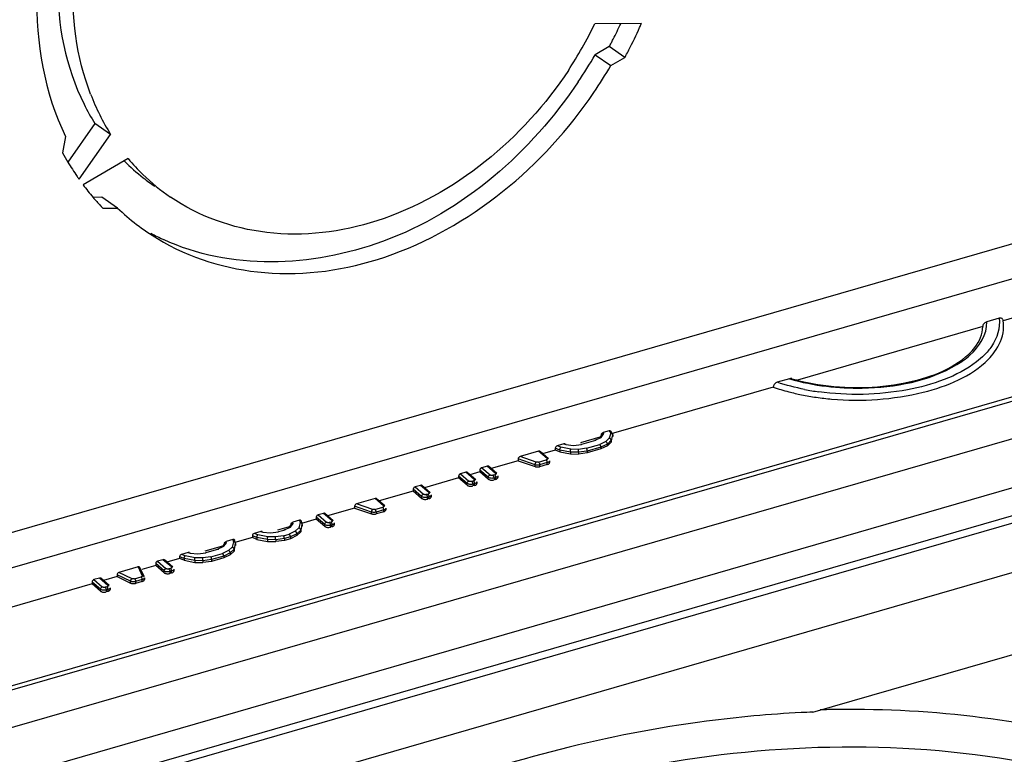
# Model space of a CAD drawing. Header units: inches. Extents: x 0 to 117, y 0 to 83.
# Tile 49 of 67: x 104.923 to 105.847, y 23.593 to 24.282. Entities that reach past the tile are written whole.
import ezdxf

# ---------------------------------------------------------------- set-up
doc = ezdxf.new("R2010")
doc.units = ezdxf.units.IN
doc.header["$LTSCALE"] = 6.431102
doc.header["$MEASUREMENT"] = 0
doc.layers.get('0').update_dxf_attribs({"linetype": 'CONTINUOUS'})

msp = doc.modelspace()

# ---------------------------------------------------------------- linework, layer by layer
at = {"color": 7, "linetype": 'CONTINUOUS'}
for p, q in [((103.46009, 23.38108), (106.7838, 24.34056)), ((103.45922, 23.34793), (106.77209, 24.30427)), ((105.50619, 24.27839), (105.46247, 24.27804)), ((105.47607, 24.2567), (105.46276, 24.24901)), ((105.49075, 24.24666), (105.47607, 24.2567)), ((105.46276, 24.24901), (105.47745, 24.23896)), ((105.47745, 24.23896), (105.49075, 24.24666)), ((104.99371, 24.18453), (104.96838, 24.14854)), ((105.00839, 24.17449), (104.99371, 24.18453)), ((103.45522, 23.19681), (106.83397, 24.17217)), ((104.96624, 24.17248), (104.96344, 24.15728)), ((104.9788, 24.13243), (105.00839, 24.17449)), ((105.0249, 24.15172), (104.98256, 24.12723)), ((103.45377, 23.15022), (106.84667, 24.12966)), ((106.58548, 24.13544), (104.13739, 23.42874)), ((105.00015, 24.11546), (104.992, 24.1154)), ((105.01484, 24.10542), (105.00015, 24.11546)), ((104.24233, 23.46322), (106.45853, 24.10298)), ((105.0011, 24.10531), (105.01484, 24.10542)), ((106.21995, 24.10786), (105.84553, 23.99977)), ((104.14977, 23.3249), (106.63988, 24.04373)), ((104.14648, 23.31711), (106.6366, 24.03594)), ((105.84175, 24.00209), (105.83021, 23.99876)), ((105.8263, 23.99422), (105.65255, 23.94406)), ((106.52358, 23.95684), (104.25623, 23.30231)), ((105.64521, 23.94536), (105.63368, 23.94203)), ((105.62989, 23.93752), (105.47778, 23.89361)), ((105.46718, 23.89055), (105.44914, 23.88534)), ((105.46246, 23.88768), (105.46838, 23.89039)), ((105.46914, 23.89315), (105.46686, 23.88996)), ((105.46838, 23.89039), (105.47088, 23.89391)), ((105.47604, 23.89652), (105.47035, 23.89488)), ((105.47088, 23.89391), (105.47035, 23.89488)), ((105.47604, 23.88964), (105.47276, 23.88647)), ((105.47604, 23.89652), (105.47742, 23.8945)), ((105.47742, 23.8945), (105.47604, 23.88964)), ((105.47919, 23.8937), (105.47755, 23.8961)), ((105.47795, 23.88592), (105.47944, 23.89289)), ((105.47944, 23.89289), (105.47944, 23.89119)), ((105.42972, 23.87854), (105.4255, 23.88022)), ((105.4255, 23.88022), (105.4255, 23.87852)), ((105.43343, 23.88422), (105.42733, 23.88246)), ((105.43072, 23.8811), (105.42733, 23.88246)), ((105.44001, 23.87923), (105.43072, 23.8811)), ((105.43343, 23.88422), (105.43541, 23.88359)), ((105.43541, 23.88359), (105.44254, 23.88293)), ((105.44254, 23.88293), (105.44995, 23.88374)), ((105.45474, 23.88014), (105.44714, 23.87908)), ((105.46327, 23.88758), (105.44995, 23.88374)), ((105.45474, 23.88014), (105.4671, 23.88371)), ((105.4683, 23.88122), (105.45552, 23.87752)), ((105.47276, 23.88647), (105.4671, 23.88371)), ((105.47436, 23.88417), (105.4683, 23.88122)), ((105.47436, 23.88247), (105.4683, 23.87951)), ((105.4683, 23.88122), (105.4683, 23.87951)), ((105.47795, 23.88763), (105.47436, 23.88417)), ((105.47436, 23.88247), (105.47795, 23.88592)), ((105.47436, 23.88417), (105.47436, 23.88247)), ((105.47795, 23.88763), (105.47795, 23.88592)), ((105.40987, 23.87742), (105.39254, 23.87241)), ((105.4077, 23.86721), (105.39254, 23.87241)), ((105.41775, 23.8706), (105.40987, 23.87742)), ((105.41903, 23.87038), (105.41116, 23.8772)), ((105.4255, 23.87852), (105.4136, 23.87509)), ((105.42972, 23.87684), (105.4255, 23.87852)), ((105.43959, 23.87655), (105.42972, 23.87854)), ((105.42972, 23.87854), (105.42972, 23.87684)), ((105.42972, 23.87684), (105.43959, 23.87485)), ((105.44736, 23.87638), (105.43959, 23.87655)), ((105.43959, 23.87655), (105.43959, 23.87485)), ((105.43959, 23.87485), (105.44736, 23.87468)), ((105.44714, 23.87908), (105.44001, 23.87923)), ((105.45552, 23.87752), (105.44736, 23.87638)), ((105.44736, 23.87638), (105.44736, 23.87468)), ((105.45552, 23.87582), (105.44736, 23.87468)), ((105.4683, 23.87951), (105.45552, 23.87582)), ((105.45552, 23.87752), (105.45552, 23.87582)), ((105.36157, 23.86347), (105.35646, 23.862)), ((105.35646, 23.862), (105.36433, 23.85518)), ((105.36944, 23.85666), (105.36157, 23.86347)), ((105.37073, 23.85644), (105.36286, 23.86326)), ((105.39065, 23.86846), (105.3653, 23.86114)), ((105.40659, 23.86469), (105.39065, 23.87016)), ((105.39065, 23.87016), (105.39065, 23.86846)), ((105.39065, 23.86846), (105.40659, 23.86299)), ((105.40659, 23.86299), (105.40659, 23.86469)), ((105.4098, 23.86717), (105.41703, 23.86925)), ((105.41801, 23.8667), (105.41078, 23.86461)), ((105.41801, 23.86499), (105.41078, 23.86291)), ((105.41078, 23.86461), (105.41078, 23.86291)), ((105.41801, 23.86499), (105.41801, 23.8667)), ((105.41998, 23.8684), (105.41998, 23.8667)), ((105.33486, 23.85236), (105.30279, 23.8431)), ((105.34274, 23.84724), (105.33486, 23.85406)), ((105.33486, 23.85406), (105.33486, 23.85236)), ((105.34274, 23.84554), (105.33486, 23.85236)), ((105.34168, 23.85773), (105.33657, 23.85626)), ((105.33657, 23.85626), (105.34444, 23.84944)), ((105.34955, 23.85091), (105.34168, 23.85773)), ((105.35084, 23.8507), (105.34297, 23.85752)), ((105.35475, 23.8581), (105.34541, 23.8554)), ((105.36263, 23.85298), (105.35475, 23.8598)), ((105.35475, 23.8598), (105.35475, 23.8581)), ((105.36263, 23.85128), (105.35475, 23.8581)), ((105.36263, 23.85128), (105.36263, 23.85298)), ((105.36872, 23.85531), (105.36702, 23.85482)), ((105.36971, 23.85275), (105.368, 23.85226)), ((105.368, 23.85226), (105.368, 23.85056)), ((105.36971, 23.85105), (105.36971, 23.85275)), ((105.37168, 23.85446), (105.37168, 23.85275)), ((105.29906, 23.84543), (105.29395, 23.84395)), ((105.29395, 23.84395), (105.30182, 23.83713)), ((105.30694, 23.83861), (105.29906, 23.84543)), ((105.30822, 23.83839), (105.30035, 23.84521)), ((105.34274, 23.84554), (105.34274, 23.84724)), ((105.34883, 23.84957), (105.34713, 23.84908)), ((105.34982, 23.84701), (105.34811, 23.84652)), ((105.34811, 23.84652), (105.34811, 23.84482)), ((105.34982, 23.84531), (105.34811, 23.84482)), ((105.34982, 23.84531), (105.34982, 23.84701)), ((105.35179, 23.84872), (105.35179, 23.84701)), ((105.36971, 23.85105), (105.368, 23.85056)), ((105.29224, 23.84005), (105.26017, 23.83079)), ((105.30012, 23.83494), (105.29224, 23.84176)), ((105.29224, 23.84176), (105.29224, 23.84005)), ((105.30012, 23.83323), (105.29224, 23.84005)), ((105.30012, 23.83323), (105.30012, 23.83494)), ((105.30621, 23.83727), (105.30451, 23.83677)), ((105.3072, 23.83471), (105.30549, 23.83422)), ((105.30549, 23.83422), (105.30549, 23.83251)), ((105.3072, 23.833), (105.3072, 23.83471)), ((105.30917, 23.83641), (105.30917, 23.83471)), ((105.25316, 23.8204), (105.23722, 23.82587)), ((105.23722, 23.82587), (105.23722, 23.82417)), ((105.25644, 23.83313), (105.23911, 23.82812)), ((105.25427, 23.82292), (105.23911, 23.82812)), ((105.25637, 23.82288), (105.2636, 23.82496)), ((105.26432, 23.82631), (105.25644, 23.83313)), ((105.26561, 23.82609), (105.25773, 23.83291)), ((105.3072, 23.833), (105.30549, 23.83251)), ((105.2092, 23.80869), (105.20132, 23.81551)), ((105.20132, 23.81551), (105.20132, 23.81381)), ((105.20814, 23.81918), (105.20303, 23.81771)), ((105.20303, 23.81771), (105.2109, 23.81089)), ((105.21601, 23.81236), (105.20814, 23.81918)), ((105.2173, 23.81215), (105.20943, 23.81897)), ((105.23722, 23.82417), (105.21187, 23.81685)), ((105.23722, 23.82417), (105.25316, 23.8187)), ((105.25316, 23.8187), (105.25316, 23.8204)), ((105.26458, 23.82241), (105.25735, 23.82032)), ((105.26458, 23.8207), (105.25735, 23.81862)), ((105.25735, 23.82032), (105.25735, 23.81862)), ((105.26458, 23.8207), (105.26458, 23.82241)), ((105.26655, 23.82411), (105.26655, 23.82241)), ((105.17594, 23.80648), (105.16501, 23.80332)), ((105.17123, 23.80361), (105.17714, 23.80632)), ((105.17788, 23.80905), (105.17563, 23.80589)), ((105.17714, 23.80632), (105.17957, 23.80973)), ((105.18557, 23.81267), (105.17947, 23.81091)), ((105.17957, 23.80973), (105.17947, 23.81091)), ((105.18622, 23.81052), (105.18481, 23.80556)), ((105.18557, 23.81267), (105.18622, 23.81052)), ((105.18671, 23.80185), (105.18821, 23.80882)), ((105.18814, 23.80926), (105.18734, 23.81189)), ((105.20132, 23.81381), (105.1874, 23.80979)), ((105.18821, 23.80882), (105.18821, 23.80712)), ((105.2092, 23.80699), (105.20132, 23.81381)), ((105.2092, 23.80699), (105.2092, 23.80869)), ((105.21529, 23.81102), (105.21359, 23.81053)), ((105.21628, 23.80846), (105.21457, 23.80797)), ((105.21457, 23.80797), (105.21457, 23.80627)), ((105.21628, 23.80676), (105.21457, 23.80627)), ((105.21628, 23.80676), (105.21628, 23.80846)), ((105.21825, 23.81017), (105.21825, 23.80846)), ((105.14559, 23.79652), (105.14137, 23.7982)), ((105.14137, 23.7982), (105.14137, 23.7965)), ((105.1493, 23.8022), (105.1432, 23.80044)), ((105.14659, 23.79908), (105.1432, 23.80044)), ((105.15588, 23.79721), (105.14659, 23.79908)), ((105.1493, 23.8022), (105.15129, 23.80156)), ((105.15129, 23.80156), (105.15841, 23.80091)), ((105.16301, 23.79705), (105.15588, 23.79721)), ((105.15841, 23.80091), (105.16582, 23.80172)), ((105.17062, 23.79812), (105.16301, 23.79705)), ((105.17204, 23.80351), (105.16582, 23.80172)), ((105.17062, 23.79812), (105.17587, 23.79964)), ((105.17707, 23.79714), (105.17139, 23.7955)), ((105.18152, 23.8024), (105.17587, 23.79964)), ((105.18312, 23.8001), (105.17707, 23.79714)), ((105.18312, 23.7984), (105.17707, 23.79544)), ((105.17707, 23.79714), (105.17707, 23.79544)), ((105.18481, 23.80556), (105.18152, 23.8024)), ((105.18671, 23.80355), (105.18312, 23.8001)), ((105.18312, 23.7984), (105.18671, 23.80185)), ((105.18312, 23.8001), (105.18312, 23.7984)), ((105.18671, 23.80355), (105.18671, 23.80185)), ((105.11344, 23.78843), (105.09682, 23.78364)), ((105.10872, 23.78557), (105.11464, 23.78828)), ((105.11538, 23.791), (105.11312, 23.78784)), ((105.11464, 23.78828), (105.11706, 23.79169)), ((105.12306, 23.79462), (105.11696, 23.79286)), ((105.11706, 23.79169), (105.11696, 23.79286)), ((105.12371, 23.79248), (105.1223, 23.78752)), ((105.12306, 23.79462), (105.12371, 23.79248)), ((105.1242, 23.78381), (105.1257, 23.79078)), ((105.12563, 23.79121), (105.12483, 23.79385)), ((105.14137, 23.7965), (105.12489, 23.79174)), ((105.1257, 23.79078), (105.1257, 23.78907)), ((105.14559, 23.79481), (105.14137, 23.7965)), ((105.15546, 23.79453), (105.14559, 23.79652)), ((105.14559, 23.79652), (105.14559, 23.79481)), ((105.14559, 23.79481), (105.15546, 23.79283)), ((105.16324, 23.79436), (105.15546, 23.79453)), ((105.15546, 23.79453), (105.15546, 23.79283)), ((105.15546, 23.79283), (105.16324, 23.79265)), ((105.17139, 23.7955), (105.16324, 23.79436)), ((105.16324, 23.79436), (105.16324, 23.79265)), ((105.17139, 23.7938), (105.16324, 23.79265)), ((105.17139, 23.7955), (105.17139, 23.7938)), ((105.17707, 23.79544), (105.17139, 23.7938)), ((105.0774, 23.77683), (105.07318, 23.77852)), ((105.07318, 23.77852), (105.07318, 23.77681)), ((105.08111, 23.78251), (105.07501, 23.78075)), ((105.0784, 23.7794), (105.07501, 23.78075)), ((105.08769, 23.77753), (105.0784, 23.7794)), ((105.08111, 23.78251), (105.08309, 23.78188)), ((105.08309, 23.78188), (105.09022, 23.78123)), ((105.09022, 23.78123), (105.09763, 23.78203)), ((105.10242, 23.77844), (105.09482, 23.77737)), ((105.10953, 23.78547), (105.09763, 23.78203)), ((105.10242, 23.77844), (105.11336, 23.78159)), ((105.11456, 23.7791), (105.1032, 23.77582)), ((105.11902, 23.78435), (105.11336, 23.78159)), ((105.12062, 23.78206), (105.11456, 23.7791)), ((105.12062, 23.78035), (105.11456, 23.77739)), ((105.11456, 23.7791), (105.11456, 23.77739)), ((105.1223, 23.78752), (105.11902, 23.78435)), ((105.1242, 23.78551), (105.12062, 23.78206)), ((105.12062, 23.78035), (105.1242, 23.78381)), ((105.12062, 23.78206), (105.12062, 23.78035)), ((105.1242, 23.78551), (105.1242, 23.78381)), ((105.05073, 23.77033), (105.03784, 23.76661)), ((105.05861, 23.76522), (105.05073, 23.77204)), ((105.05073, 23.77204), (105.05073, 23.77033)), ((105.05861, 23.76351), (105.05073, 23.77033)), ((105.05755, 23.77571), (105.05244, 23.77424)), ((105.05244, 23.77424), (105.06031, 23.76742)), ((105.06543, 23.76889), (105.05755, 23.77571)), ((105.06671, 23.76868), (105.05884, 23.7755)), ((105.07318, 23.77681), (105.06128, 23.77338)), ((105.0774, 23.77513), (105.07318, 23.77681)), ((105.08727, 23.77485), (105.0774, 23.77683)), ((105.0774, 23.77683), (105.0774, 23.77513)), ((105.0774, 23.77513), (105.08727, 23.77314)), ((105.09504, 23.77467), (105.08727, 23.77485)), ((105.08727, 23.77485), (105.08727, 23.77314)), ((105.08727, 23.77314), (105.09504, 23.77297)), ((105.09482, 23.77737), (105.08769, 23.77753)), ((105.1032, 23.77582), (105.09504, 23.77467)), ((105.09504, 23.77467), (105.09504, 23.77297)), ((105.1032, 23.77411), (105.09504, 23.77297)), ((105.11456, 23.77739), (105.1032, 23.77411)), ((105.1032, 23.77582), (105.1032, 23.77411)), ((105.02719, 23.7555), (105.01443, 23.76156)), ((105.01443, 23.76156), (105.01443, 23.75985)), ((105.03412, 23.76895), (105.0162, 23.76378)), ((105.02854, 23.75792), (105.0162, 23.76378)), ((105.03412, 23.76895), (105.03809, 23.76068)), ((105.03986, 23.75982), (105.03577, 23.76836)), ((105.05861, 23.76351), (105.05861, 23.76522)), ((105.06471, 23.76755), (105.063, 23.76706)), ((105.06569, 23.76499), (105.06399, 23.7645)), ((105.06399, 23.7645), (105.06399, 23.76279)), ((105.06569, 23.76329), (105.06399, 23.76279)), ((105.06569, 23.76329), (105.06569, 23.76499)), ((105.06766, 23.7667), (105.06766, 23.76499)), ((104.99107, 23.75311), (104.91354, 23.73073)), ((104.99894, 23.748), (104.99107, 23.75481)), ((104.99107, 23.75481), (104.99107, 23.75311)), ((104.99894, 23.74629), (104.99107, 23.75311)), ((104.99789, 23.75849), (104.99277, 23.75701)), ((104.99277, 23.75701), (105.00064, 23.75019)), ((105.00576, 23.75167), (104.99789, 23.75849)), ((105.00705, 23.75145), (104.99917, 23.75827)), ((105.01443, 23.75985), (105.00162, 23.75616)), ((105.01443, 23.75985), (105.02719, 23.7538)), ((105.02719, 23.7538), (105.02719, 23.7555)), ((105.03088, 23.75778), (105.03716, 23.7596)), ((105.03814, 23.75704), (105.03187, 23.75523)), ((105.03814, 23.75533), (105.03187, 23.75352)), ((105.03187, 23.75523), (105.03187, 23.75352)), ((105.03814, 23.75533), (105.03814, 23.75704)), ((105.04011, 23.75874), (105.04011, 23.75704)), ((104.99894, 23.74629), (104.99894, 23.748)), ((105.00504, 23.75032), (105.00333, 23.74983)), ((105.00602, 23.74777), (105.00432, 23.74727)), ((105.00432, 23.74727), (105.00432, 23.74557)), ((105.00602, 23.74606), (105.00432, 23.74557)), ((105.00602, 23.74606), (105.00602, 23.74777)), ((105.00799, 23.74947), (105.00799, 23.74777)), ((105.6669, 23.63282), (106.01051, 23.73202))]:
    msp.add_line(p, q, dxfattribs=at)
for points in [[(105.84553, 23.99977), (105.84545, 24.00038), (105.84528, 24.0009), (105.84502, 24.00134), (105.84465, 24.00171), (105.8442, 24.00199), (105.84367, 24.00217), (105.8431, 24.00225), (105.84245, 24.00222), (105.84175, 24.00209)], [(105.83021, 23.99876), (105.82951, 23.99849), (105.82887, 23.99816), (105.82828, 23.99776), (105.82774, 23.99727), (105.82725, 23.99672), (105.82686, 23.99614), (105.82658, 23.99553), (105.82639, 23.99489), (105.8263, 23.99422)], [(105.64739, 23.94541), (105.64718, 23.94546), (105.64659, 23.94553), (105.64593, 23.94549), (105.64521, 23.94536)], [(105.63368, 23.94203), (105.63301, 23.94177), (105.6324, 23.94145), (105.63183, 23.94106), (105.63131, 23.94059), (105.63083, 23.94004), (105.63045, 23.93946), (105.63017, 23.93885), (105.62999, 23.93821), (105.62989, 23.93752)], [(105.46715, 23.89025), (105.46726, 23.89032), (105.46751, 23.89042), (105.46778, 23.89046), (105.46807, 23.89045), (105.46838, 23.89039)], [(105.46889, 23.89275), (105.46878, 23.89299), (105.46874, 23.89324), (105.46878, 23.8935), (105.46892, 23.89378), (105.46914, 23.89407), (105.4694, 23.89433), (105.46968, 23.89454), (105.47, 23.89472), (105.47035, 23.89488)], [(105.46935, 23.89338), (105.46949, 23.89348), (105.46978, 23.89367), (105.47012, 23.8938), (105.47049, 23.89388), (105.47088, 23.89391)], [(105.47795, 23.88763), (105.47792, 23.88793), (105.47783, 23.88822), (105.47769, 23.88851), (105.47751, 23.88879), (105.47727, 23.88904), (105.477, 23.88925), (105.4767, 23.88942), (105.47638, 23.88955), (105.47604, 23.88964)], [(105.47937, 23.89333), (105.47932, 23.89346), (105.47918, 23.89372), (105.47898, 23.89396), (105.47873, 23.89416), (105.47845, 23.89432), (105.47813, 23.89443), (105.47778, 23.89449), (105.47742, 23.8945)], [(105.47944, 23.89289), (105.47941, 23.89318), (105.47937, 23.89333)], [(105.42972, 23.87854), (105.42973, 23.87885), (105.42978, 23.87917), (105.42985, 23.8795), (105.42995, 23.87983), (105.43007, 23.88015), (105.43022, 23.88044), (105.43037, 23.8807), (105.43054, 23.88093), (105.43072, 23.8811)], [(105.43479, 23.88407), (105.43467, 23.88415), (105.43439, 23.88427), (105.4341, 23.8843), (105.43378, 23.88428), (105.43343, 23.88422)], [(105.43564, 23.88378), (105.43557, 23.88374), (105.43541, 23.88359)], [(105.44251, 23.88314), (105.44252, 23.88318), (105.44252, 23.88321), (105.44252, 23.88317), (105.44253, 23.88308), (105.44254, 23.88293)], [(105.44944, 23.8839), (105.44949, 23.88394), (105.44959, 23.88398), (105.4497, 23.88396), (105.44982, 23.88388), (105.44995, 23.88374)], [(105.45552, 23.87752), (105.4555, 23.87783), (105.45547, 23.87816), (105.45541, 23.8785), (105.45534, 23.87883), (105.45524, 23.87915), (105.45513, 23.87945), (105.45501, 23.87972), (105.45488, 23.87996), (105.45474, 23.88014)], [(105.46238, 23.88763), (105.46246, 23.88768), (105.46264, 23.88774), (105.46284, 23.88775), (105.46305, 23.88769), (105.46327, 23.88758)], [(105.4683, 23.88122), (105.46828, 23.88152), (105.46823, 23.88184), (105.46814, 23.88217), (105.46802, 23.88249), (105.46788, 23.8828), (105.4677, 23.88308), (105.46751, 23.88333), (105.46731, 23.88355), (105.4671, 23.88371)], [(105.47436, 23.88417), (105.47433, 23.88448), (105.47426, 23.88479), (105.47414, 23.8851), (105.47399, 23.8854), (105.47379, 23.88568), (105.47356, 23.88594), (105.47331, 23.88616), (105.47304, 23.88634), (105.47276, 23.88647)], [(105.4111, 23.87725), (105.411, 23.87732), (105.41076, 23.87742), (105.4105, 23.87747), (105.4102, 23.87747), (105.40987, 23.87742)], [(105.43959, 23.87655), (105.4396, 23.87686), (105.43961, 23.87719), (105.43964, 23.87753), (105.43969, 23.87787), (105.43974, 23.8782), (105.4398, 23.87851), (105.43986, 23.87879), (105.43993, 23.87904), (105.44001, 23.87923)], [(105.44736, 23.87638), (105.44736, 23.87669), (105.44735, 23.87702), (105.44733, 23.87736), (105.44731, 23.8777), (105.44728, 23.87803), (105.44725, 23.87835), (105.44721, 23.87863), (105.44717, 23.87888), (105.44714, 23.87908)], [(105.35646, 23.862), (105.35615, 23.86188), (105.35588, 23.86173), (105.35562, 23.86154), (105.35539, 23.86131), (105.35517, 23.86105), (105.355, 23.86076), (105.35488, 23.86046), (105.35479, 23.86014), (105.35475, 23.8598)], [(105.3628, 23.86331), (105.3627, 23.86338), (105.36246, 23.86348), (105.3622, 23.86353), (105.3619, 23.86353), (105.36157, 23.86347)], [(105.40659, 23.86469), (105.4066, 23.865), (105.40665, 23.86533), (105.40674, 23.86565), (105.40685, 23.86598), (105.40698, 23.86629), (105.40714, 23.86658), (105.40732, 23.86683), (105.40751, 23.86704), (105.4077, 23.86721)], [(105.41078, 23.86461), (105.41045, 23.86453), (105.4101, 23.86446), (105.40974, 23.8644), (105.40941, 23.86437), (105.40908, 23.86435), (105.40863, 23.86435), (105.40802, 23.86439), (105.40733, 23.86449), (105.40659, 23.86469)], [(105.40659, 23.86299), (105.40702, 23.86286), (105.40746, 23.86276), (105.40791, 23.8627), (105.40838, 23.86265), (105.40887, 23.86264), (105.40935, 23.86266), (105.40983, 23.86271), (105.41031, 23.86279), (105.41078, 23.86291)], [(105.4098, 23.86717), (105.40956, 23.86711), (105.40932, 23.86707), (105.40908, 23.86705), (105.40884, 23.86704), (105.4086, 23.86704), (105.40837, 23.86706), (105.40814, 23.8671), (105.40792, 23.86715), (105.4077, 23.86721)], [(105.4098, 23.86717), (105.41011, 23.86681), (105.41035, 23.8664), (105.41052, 23.86601), (105.41061, 23.86571), (105.41067, 23.8655), (105.41071, 23.8653), (105.41075, 23.86506), (105.41078, 23.86483), (105.41078, 23.86461)], [(105.41775, 23.8706), (105.41789, 23.87044), (105.41798, 23.87028), (105.41801, 23.87012), (105.41799, 23.86996), (105.41791, 23.86979), (105.41777, 23.86964), (105.41758, 23.8695), (105.41733, 23.86937), (105.41703, 23.86925)], [(105.41801, 23.8667), (105.418, 23.86699), (105.41795, 23.86731), (105.41789, 23.86763), (105.41779, 23.86796), (105.41767, 23.86828), (105.41753, 23.86857), (105.41737, 23.86884), (105.4172, 23.86907), (105.41703, 23.86925)], [(105.41775, 23.8706), (105.41803, 23.87066), (105.41831, 23.87067), (105.41858, 23.87062), (105.41882, 23.87053), (105.41893, 23.87046)], [(105.41998, 23.8684), (105.41993, 23.86809), (105.41976, 23.86776), (105.41948, 23.86745), (105.41909, 23.86716), (105.41859, 23.8669), (105.41801, 23.8667)], [(105.41801, 23.86499), (105.41858, 23.8652), (105.41905, 23.86543), (105.41942, 23.86569), (105.41971, 23.86598), (105.4199, 23.8663), (105.41998, 23.86664), (105.41998, 23.86669)], [(105.33657, 23.85626), (105.33627, 23.85614), (105.33599, 23.85599), (105.33573, 23.8558), (105.3355, 23.85557), (105.33528, 23.85531), (105.33511, 23.85502), (105.33499, 23.85472), (105.3349, 23.8544), (105.33486, 23.85406)], [(105.34291, 23.85756), (105.34281, 23.85764), (105.34257, 23.85774), (105.34231, 23.85779), (105.34201, 23.85779), (105.34168, 23.85773)], [(105.36263, 23.85298), (105.36265, 23.85329), (105.36273, 23.85359), (105.36285, 23.8539), (105.36302, 23.85419), (105.36323, 23.85446), (105.36348, 23.8547), (105.36375, 23.85491), (105.36403, 23.85507), (105.36433, 23.85518)], [(105.368, 23.85226), (105.36738, 23.85212), (105.36672, 23.85203), (105.36603, 23.852), (105.36535, 23.85203), (105.36469, 23.85212), (105.36407, 23.85226), (105.3635, 23.85246), (105.36302, 23.8527), (105.36263, 23.85298)], [(105.36702, 23.85482), (105.3667, 23.85475), (105.36638, 23.8547), (105.36606, 23.85469), (105.36573, 23.8547), (105.3654, 23.85474), (105.36509, 23.85481), (105.36482, 23.8549), (105.36456, 23.85503), (105.36433, 23.85518)], [(105.36702, 23.85482), (105.36719, 23.85464), (105.36736, 23.85442), (105.36751, 23.85416), (105.36765, 23.85387), (105.36777, 23.85356), (105.36787, 23.85323), (105.36794, 23.8529), (105.36799, 23.85257), (105.368, 23.85226)], [(105.36944, 23.85666), (105.36959, 23.8565), (105.36968, 23.85634), (105.36971, 23.85618), (105.36968, 23.85601), (105.3696, 23.85585), (105.36947, 23.85569), (105.36928, 23.85555), (105.36903, 23.85543), (105.36872, 23.85531)], [(105.36971, 23.85275), (105.36969, 23.85305), (105.36965, 23.85337), (105.36958, 23.85369), (105.36949, 23.85402), (105.36937, 23.85433), (105.36923, 23.85463), (105.36907, 23.8549), (105.3689, 23.85513), (105.36872, 23.85531)], [(105.36944, 23.85666), (105.36973, 23.85671), (105.37001, 23.85672), (105.37027, 23.85668), (105.37052, 23.85659), (105.37063, 23.85652)], [(105.37168, 23.85446), (105.37163, 23.85415), (105.37146, 23.85382), (105.37118, 23.8535), (105.37079, 23.85321), (105.37029, 23.85296), (105.36971, 23.85275)], [(105.36971, 23.85105), (105.37027, 23.85125), (105.37074, 23.85148), (105.37112, 23.85174), (105.37141, 23.85204), (105.3716, 23.85236), (105.37167, 23.85269), (105.37167, 23.85275)], [(105.29395, 23.84395), (105.29365, 23.84384), (105.29337, 23.84368), (105.29311, 23.8435), (105.29288, 23.84327), (105.29267, 23.843), (105.29249, 23.84272), (105.29237, 23.84242), (105.29229, 23.8421), (105.29224, 23.84176)], [(105.30029, 23.84526), (105.30019, 23.84533), (105.29995, 23.84544), (105.29969, 23.84548), (105.29939, 23.84548), (105.29906, 23.84543)], [(105.34274, 23.84724), (105.34276, 23.84754), (105.34284, 23.84785), (105.34296, 23.84816), (105.34314, 23.84845), (105.34335, 23.84872), (105.34359, 23.84896), (105.34386, 23.84917), (105.34414, 23.84933), (105.34444, 23.84944)], [(105.34811, 23.84652), (105.34749, 23.84638), (105.34683, 23.84629), (105.34615, 23.84626), (105.34546, 23.84629), (105.3448, 23.84638), (105.34418, 23.84652), (105.34362, 23.84672), (105.34313, 23.84696), (105.34274, 23.84724)], [(105.34274, 23.84554), (105.34314, 23.84525), (105.34361, 23.84502), (105.34413, 23.84483), (105.34472, 23.84469), (105.34536, 23.84459), (105.34603, 23.84455), (105.3467, 23.84458), (105.3474, 23.84467), (105.34811, 23.84482)], [(105.34713, 23.84908), (105.34681, 23.84901), (105.34649, 23.84896), (105.34617, 23.84895), (105.34584, 23.84896), (105.34551, 23.849), (105.34521, 23.84907), (105.34493, 23.84916), (105.34467, 23.84929), (105.34444, 23.84944)], [(105.34713, 23.84908), (105.3473, 23.8489), (105.34747, 23.84868), (105.34762, 23.84842), (105.34776, 23.84813), (105.34788, 23.84782), (105.34798, 23.84749), (105.34805, 23.84715), (105.3481, 23.84683), (105.34811, 23.84652)], [(105.34955, 23.85091), (105.3497, 23.85075), (105.34979, 23.85059), (105.34982, 23.85043), (105.3498, 23.85027), (105.34972, 23.85011), (105.34958, 23.84995), (105.34939, 23.84981), (105.34914, 23.84969), (105.34883, 23.84957)], [(105.34982, 23.84701), (105.34981, 23.84731), (105.34976, 23.84762), (105.34969, 23.84795), (105.3496, 23.84827), (105.34948, 23.84859), (105.34934, 23.84889), (105.34918, 23.84916), (105.34901, 23.84939), (105.34883, 23.84957)], [(105.34956, 23.85091), (105.34984, 23.85097), (105.35012, 23.85098), (105.35038, 23.85094), (105.35063, 23.85084), (105.35074, 23.85078)], [(105.35179, 23.84872), (105.35174, 23.84841), (105.35157, 23.84808), (105.35129, 23.84776), (105.3509, 23.84747), (105.3504, 23.84722), (105.34982, 23.84701)], [(105.34982, 23.84531), (105.35038, 23.84551), (105.35086, 23.84574), (105.35123, 23.846), (105.35152, 23.8463), (105.35171, 23.84662), (105.35179, 23.84695), (105.35178, 23.84701)], [(105.36263, 23.85128), (105.36303, 23.85099), (105.3635, 23.85076), (105.36402, 23.85057), (105.3646, 23.85043), (105.36525, 23.85033)], [(105.36525, 23.85033), (105.36592, 23.85029), (105.36659, 23.85032), (105.36729, 23.85041), (105.368, 23.85056)], [(105.30012, 23.83494), (105.30014, 23.83524), (105.30022, 23.83555), (105.30035, 23.83586), (105.30052, 23.83615), (105.30073, 23.83642), (105.30097, 23.83666), (105.30124, 23.83686), (105.30153, 23.83702), (105.30182, 23.83713)], [(105.30549, 23.83422), (105.30487, 23.83407), (105.30421, 23.83398), (105.30353, 23.83395), (105.30284, 23.83398), (105.30218, 23.83407), (105.30156, 23.83422), (105.301, 23.83441), (105.30051, 23.83466), (105.30012, 23.83494)], [(105.30451, 23.83677), (105.30419, 23.8367), (105.30387, 23.83666), (105.30355, 23.83664), (105.30322, 23.83665), (105.30289, 23.83669), (105.30259, 23.83676), (105.30231, 23.83686), (105.30205, 23.83698), (105.30182, 23.83713)], [(105.30451, 23.83677), (105.30468, 23.8366), (105.30485, 23.83638), (105.305, 23.83612), (105.30514, 23.83583), (105.30526, 23.83551), (105.30536, 23.83518), (105.30544, 23.83485), (105.30548, 23.83453), (105.30549, 23.83422)], [(105.30694, 23.83861), (105.30708, 23.83845), (105.30717, 23.83829), (105.3072, 23.83813), (105.30718, 23.83797), (105.3071, 23.8378), (105.30696, 23.83765), (105.30677, 23.83751), (105.30652, 23.83738), (105.30621, 23.83727)], [(105.3072, 23.83471), (105.30719, 23.83501), (105.30714, 23.83532), (105.30708, 23.83565), (105.30698, 23.83597), (105.30686, 23.83629), (105.30672, 23.83658), (105.30656, 23.83685), (105.30639, 23.83708), (105.30622, 23.83727)], [(105.30694, 23.83861), (105.30722, 23.83867), (105.3075, 23.83868), (105.30777, 23.83863), (105.30801, 23.83854), (105.30812, 23.83847)], [(105.30917, 23.83641), (105.30912, 23.83611), (105.30895, 23.83577), (105.30867, 23.83546), (105.30828, 23.83517), (105.30778, 23.83492), (105.3072, 23.83471)], [(105.3072, 23.833), (105.30777, 23.83321), (105.30824, 23.83344), (105.30861, 23.8337), (105.3089, 23.83399), (105.30909, 23.83432), (105.30917, 23.83465), (105.30917, 23.8347)], [(105.25767, 23.83296), (105.25757, 23.83303), (105.25733, 23.83313), (105.25707, 23.83318), (105.25677, 23.83318), (105.25644, 23.83313)], [(105.26432, 23.82631), (105.26446, 23.82615), (105.26455, 23.82599), (105.26458, 23.82583), (105.26456, 23.82566), (105.26448, 23.8255), (105.26434, 23.82535), (105.26415, 23.82521), (105.2639, 23.82508), (105.2636, 23.82496)], [(105.26458, 23.82241), (105.26457, 23.8227), (105.26452, 23.82302), (105.26446, 23.82334), (105.26436, 23.82367), (105.26424, 23.82398), (105.2641, 23.82428), (105.26394, 23.82455), (105.26377, 23.82478), (105.2636, 23.82496)], [(105.26432, 23.82631), (105.2646, 23.82637), (105.26488, 23.82637), (105.26515, 23.82633), (105.26539, 23.82624), (105.2655, 23.82617)], [(105.30012, 23.83323), (105.30052, 23.83295), (105.30099, 23.83271), (105.30151, 23.83253), (105.3021, 23.83238), (105.30274, 23.83229), (105.30341, 23.83225), (105.30408, 23.83228), (105.30478, 23.83236), (105.30549, 23.83251)], [(105.20303, 23.81771), (105.20272, 23.81759), (105.20245, 23.81744), (105.20219, 23.81725), (105.20196, 23.81702), (105.20174, 23.81676), (105.20157, 23.81647), (105.20145, 23.81617), (105.20136, 23.81585), (105.20132, 23.81551)], [(105.20937, 23.81901), (105.20927, 23.81909), (105.20903, 23.81919), (105.20877, 23.81924), (105.20847, 23.81924), (105.20814, 23.81918)], [(105.25316, 23.8204), (105.25317, 23.8207), (105.25322, 23.82101), (105.2533, 23.82133), (105.25341, 23.82166), (105.25354, 23.82197), (105.2537, 23.82226), (105.25388, 23.82252), (105.25407, 23.82274), (105.25427, 23.82292)], [(105.25735, 23.82032), (105.25692, 23.82021), (105.25646, 23.82013), (105.25599, 23.82008), (105.2555, 23.82006), (105.25501, 23.82007), (105.25452, 23.8201), (105.25405, 23.82017), (105.25359, 23.82027), (105.25316, 23.8204)], [(105.25316, 23.8187), (105.25359, 23.81857), (105.25403, 23.81847), (105.25448, 23.8184), (105.25495, 23.81836), (105.25544, 23.81835), (105.25592, 23.81837), (105.2564, 23.81842), (105.25688, 23.8185), (105.25735, 23.81862)], [(105.25637, 23.82288), (105.25613, 23.82282), (105.25589, 23.82278), (105.25566, 23.82275), (105.25541, 23.82274), (105.25517, 23.82275), (105.25494, 23.82277), (105.25471, 23.82281), (105.25449, 23.82285), (105.25427, 23.82292)], [(105.25637, 23.82288), (105.25653, 23.82271), (105.2567, 23.8225), (105.25685, 23.82225), (105.25699, 23.82196), (105.25711, 23.82165), (105.25721, 23.82132), (105.25729, 23.82098), (105.25734, 23.82064), (105.25735, 23.82032)], [(105.26655, 23.82411), (105.2665, 23.8238), (105.26633, 23.82347), (105.26605, 23.82315), (105.26566, 23.82287), (105.26516, 23.82261), (105.26458, 23.82241)], [(105.26458, 23.8207), (105.26515, 23.8209), (105.26562, 23.82114), (105.26599, 23.8214), (105.26628, 23.82169), (105.26647, 23.82201), (105.26655, 23.82235), (105.26655, 23.8224)], [(105.17592, 23.80618), (105.17603, 23.80625), (105.17627, 23.80635), (105.17655, 23.80639), (105.17684, 23.80638), (105.17714, 23.80632)], [(105.17769, 23.80869), (105.17764, 23.80887), (105.17763, 23.80907), (105.17767, 23.80927), (105.17775, 23.80949), (105.17788, 23.80971), (105.17804, 23.80993), (105.17822, 23.81014), (105.17843, 23.81034), (105.17866, 23.81052), (105.17891, 23.81067), (105.17918, 23.8108), (105.17947, 23.81091)], [(105.17808, 23.80926), (105.1782, 23.80936), (105.17849, 23.80953), (105.17881, 23.80965), (105.17918, 23.80972), (105.17957, 23.80973)], [(105.18814, 23.80926), (105.18809, 23.8094), (105.18794, 23.80967), (105.18775, 23.80991), (105.1875, 23.81012), (105.18722, 23.81029), (105.1869, 23.81042), (105.18657, 23.8105), (105.18622, 23.81052)], [(105.18821, 23.80882), (105.18818, 23.80912), (105.18814, 23.80926)], [(105.2092, 23.80869), (105.20922, 23.80899), (105.2093, 23.8093), (105.20942, 23.80961), (105.20959, 23.8099), (105.2098, 23.81017), (105.21005, 23.81041), (105.21032, 23.81062), (105.2106, 23.81078), (105.2109, 23.81089)], [(105.21457, 23.80797), (105.21395, 23.80783), (105.21329, 23.80774), (105.21261, 23.80771), (105.21192, 23.80774), (105.21126, 23.80783), (105.21064, 23.80797), (105.21007, 23.80817), (105.20959, 23.80841), (105.2092, 23.80869)], [(105.2092, 23.80699), (105.2096, 23.8067), (105.21007, 23.80647), (105.21059, 23.80628), (105.21117, 23.80614), (105.21182, 23.80604), (105.21249, 23.806), (105.21316, 23.80603), (105.21386, 23.80612), (105.21457, 23.80627)], [(105.21359, 23.81053), (105.21327, 23.81046), (105.21295, 23.81041), (105.21263, 23.8104), (105.2123, 23.81041), (105.21197, 23.81045), (105.21167, 23.81052), (105.21139, 23.81061), (105.21113, 23.81074), (105.2109, 23.81089)], [(105.21359, 23.81053), (105.21376, 23.81035), (105.21393, 23.81013), (105.21408, 23.80987), (105.21422, 23.80958), (105.21434, 23.80927), (105.21444, 23.80894), (105.21451, 23.8086), (105.21456, 23.80828), (105.21457, 23.80797)], [(105.21601, 23.81236), (105.21616, 23.8122), (105.21625, 23.81204), (105.21628, 23.81188), (105.21625, 23.81172), (105.21617, 23.81156), (105.21604, 23.8114), (105.21585, 23.81126), (105.2156, 23.81114), (105.21529, 23.81102)], [(105.21628, 23.80846), (105.21626, 23.80876), (105.21622, 23.80907), (105.21615, 23.8094), (105.21606, 23.80972), (105.21594, 23.81004), (105.2158, 23.81034), (105.21564, 23.81061), (105.21547, 23.81084), (105.21529, 23.81102)], [(105.21601, 23.81236), (105.2163, 23.81242), (105.21658, 23.81243), (105.21684, 23.81239), (105.21709, 23.81229), (105.2172, 23.81223)], [(105.21825, 23.81017), (105.2182, 23.80986), (105.21803, 23.80953), (105.21775, 23.80921), (105.21736, 23.80892), (105.21686, 23.80867), (105.21628, 23.80846)], [(105.21628, 23.80676), (105.21684, 23.80696), (105.21731, 23.80719), (105.21769, 23.80745), (105.21798, 23.80775), (105.21817, 23.80807), (105.21824, 23.8084), (105.21824, 23.80846)], [(105.14559, 23.79652), (105.1456, 23.79683), (105.14565, 23.79715), (105.14572, 23.79748), (105.14582, 23.79781), (105.14594, 23.79813), (105.14609, 23.79842), (105.14624, 23.79868), (105.14641, 23.79891), (105.14659, 23.79908)], [(105.15066, 23.80205), (105.15054, 23.80213), (105.15026, 23.80224), (105.14997, 23.80228), (105.14965, 23.80226), (105.1493, 23.8022)], [(105.15151, 23.80176), (105.15144, 23.80172), (105.15129, 23.80156)], [(105.15546, 23.79453), (105.15547, 23.79484), (105.15549, 23.79517), (105.15551, 23.79551), (105.15556, 23.79585), (105.15561, 23.79618), (105.15567, 23.79649), (105.15573, 23.79677), (105.15581, 23.79702), (105.15588, 23.79721)], [(105.15838, 23.80112), (105.15839, 23.80116), (105.15839, 23.80118), (105.15839, 23.80115), (105.1584, 23.80106), (105.15841, 23.80091)], [(105.16324, 23.79436), (105.16323, 23.79467), (105.16322, 23.795), (105.16321, 23.79534), (105.16318, 23.79568), (105.16316, 23.79601), (105.16312, 23.79632), (105.16308, 23.79661), (105.16305, 23.79685), (105.16301, 23.79705)], [(105.16531, 23.80188), (105.16536, 23.80192), (105.16546, 23.80196), (105.16557, 23.80194), (105.16569, 23.80186), (105.16582, 23.80172)], [(105.17139, 23.7955), (105.17138, 23.79581), (105.17134, 23.79614), (105.17128, 23.79647), (105.17121, 23.79681), (105.17111, 23.79713), (105.171, 23.79743), (105.17088, 23.7977), (105.17075, 23.79794), (105.17062, 23.79812)], [(105.17115, 23.80356), (105.17123, 23.80361), (105.17141, 23.80367), (105.1716, 23.80368), (105.17181, 23.80362), (105.17204, 23.80351)], [(105.17707, 23.79714), (105.17705, 23.79745), (105.177, 23.79777), (105.17691, 23.7981), (105.17679, 23.79842), (105.17664, 23.79873), (105.17647, 23.79901), (105.17628, 23.79926), (105.17608, 23.79947), (105.17587, 23.79964)], [(105.18312, 23.8001), (105.1831, 23.8004), (105.18303, 23.80072), (105.18291, 23.80103), (105.18275, 23.80133), (105.18256, 23.80161), (105.18233, 23.80187), (105.18207, 23.80209), (105.1818, 23.80227), (105.18152, 23.8024)], [(105.18671, 23.80355), (105.18668, 23.80385), (105.1866, 23.80415), (105.18646, 23.80444), (105.18627, 23.80472), (105.18604, 23.80496), (105.18577, 23.80518), (105.18547, 23.80535), (105.18515, 23.80548), (105.18481, 23.80556)], [(105.11341, 23.78814), (105.11352, 23.7882), (105.11377, 23.7883), (105.11404, 23.78835), (105.11433, 23.78834), (105.11464, 23.78828)], [(105.11519, 23.79064), (105.11513, 23.79083), (105.11512, 23.79102), (105.11516, 23.79123), (105.11524, 23.79144), (105.11537, 23.79167), (105.11553, 23.79188), (105.11571, 23.79209), (105.11592, 23.79229), (105.11615, 23.79247), (105.1164, 23.79262), (105.11667, 23.79275), (105.11696, 23.79286)], [(105.11557, 23.79121), (105.11569, 23.79131), (105.11598, 23.79149), (105.1163, 23.79161), (105.11667, 23.79168), (105.11706, 23.79169)], [(105.12563, 23.79122), (105.12558, 23.79136), (105.12544, 23.79163), (105.12524, 23.79187), (105.12499, 23.79208), (105.12471, 23.79225), (105.1244, 23.79237), (105.12406, 23.79245), (105.12371, 23.79248)], [(105.1257, 23.79078), (105.12567, 23.79107), (105.12563, 23.79122)], [(105.0774, 23.77683), (105.07741, 23.77714), (105.07746, 23.77747), (105.07753, 23.7778), (105.07763, 23.77813), (105.07775, 23.77844), (105.0779, 23.77874), (105.07805, 23.779), (105.07822, 23.77922), (105.0784, 23.7794)], [(105.08247, 23.78237), (105.08235, 23.78245), (105.08207, 23.78256), (105.08178, 23.78259), (105.08146, 23.78258), (105.08111, 23.78251)], [(105.08332, 23.78208), (105.08325, 23.78203), (105.08309, 23.78188)], [(105.09019, 23.78143), (105.0902, 23.78147), (105.0902, 23.7815), (105.0902, 23.78147), (105.09021, 23.78138), (105.09022, 23.78123)], [(105.09712, 23.78219), (105.09717, 23.78223), (105.09727, 23.78227), (105.09738, 23.78225), (105.0975, 23.78217), (105.09763, 23.78203)], [(105.1032, 23.77582), (105.10318, 23.77613), (105.10315, 23.77645), (105.10309, 23.77679), (105.10302, 23.77712), (105.10292, 23.77745), (105.10281, 23.77775), (105.10269, 23.77802), (105.10256, 23.77825), (105.10242, 23.77844)], [(105.10864, 23.78552), (105.10872, 23.78557), (105.1089, 23.78563), (105.1091, 23.78563), (105.10931, 23.78558), (105.10953, 23.78547)], [(105.11456, 23.7791), (105.11454, 23.77941), (105.11449, 23.77973), (105.1144, 23.78005), (105.11428, 23.78038), (105.11413, 23.78068), (105.11396, 23.78097), (105.11377, 23.78122), (105.11357, 23.78143), (105.11336, 23.78159)], [(105.12062, 23.78206), (105.12059, 23.78236), (105.12052, 23.78267), (105.1204, 23.78298), (105.12025, 23.78328), (105.12005, 23.78357), (105.11982, 23.78382), (105.11957, 23.78404), (105.11929, 23.78422), (105.11902, 23.78435)], [(105.1242, 23.78551), (105.12418, 23.78581), (105.12409, 23.78611), (105.12395, 23.7864), (105.12376, 23.78667), (105.12353, 23.78692), (105.12326, 23.78713), (105.12296, 23.78731), (105.12264, 23.78744), (105.1223, 23.78752)], [(105.05244, 23.77424), (105.05214, 23.77412), (105.05186, 23.77397), (105.0516, 23.77378), (105.05137, 23.77355), (105.05116, 23.77329), (105.05098, 23.773), (105.05086, 23.7727), (105.05078, 23.77238), (105.05073, 23.77204)], [(105.05878, 23.77554), (105.05868, 23.77561), (105.05844, 23.77572), (105.05818, 23.77577), (105.05788, 23.77576), (105.05755, 23.77571)], [(105.08727, 23.77485), (105.08728, 23.77516), (105.08729, 23.77548), (105.08732, 23.77582), (105.08737, 23.77616), (105.08742, 23.77649), (105.08748, 23.7768), (105.08754, 23.77709), (105.08761, 23.77733), (105.08769, 23.77753)], [(105.09504, 23.77467), (105.09504, 23.77498), (105.09503, 23.77531), (105.09501, 23.77565), (105.09499, 23.77599), (105.09496, 23.77633), (105.09493, 23.77664), (105.09489, 23.77692), (105.09485, 23.77717), (105.09482, 23.77737)], [(105.03809, 23.76068), (105.03813, 23.76053), (105.03814, 23.76038), (105.0381, 23.76025), (105.03803, 23.76011), (105.03792, 23.75999), (105.03777, 23.75987), (105.0376, 23.75977), (105.03739, 23.75968), (105.03716, 23.7596)], [(105.03809, 23.76068), (105.03841, 23.76069), (105.03872, 23.76066), (105.03902, 23.76057), (105.03929, 23.76044), (105.03953, 23.76027), (105.03973, 23.76005), (105.03988, 23.75979), (105.03993, 23.75965)], [(105.05861, 23.76522), (105.05863, 23.76552), (105.05871, 23.76583), (105.05884, 23.76614), (105.05901, 23.76643), (105.05922, 23.7667), (105.05946, 23.76694), (105.05973, 23.76715), (105.06002, 23.76731), (105.06031, 23.76742)], [(105.06399, 23.7645), (105.06336, 23.76435), (105.0627, 23.76427), (105.06202, 23.76424), (105.06133, 23.76427), (105.06067, 23.76435), (105.06005, 23.7645), (105.05949, 23.7647), (105.059, 23.76494), (105.05861, 23.76522)], [(105.05861, 23.76351), (105.05901, 23.76323), (105.05948, 23.763), (105.06, 23.76281), (105.06059, 23.76267), (105.06123, 23.76257), (105.0619, 23.76253), (105.06257, 23.76256), (105.06327, 23.76265), (105.06399, 23.76279)], [(105.063, 23.76706), (105.06268, 23.76698), (105.06236, 23.76694), (105.06204, 23.76692), (105.06171, 23.76694), (105.06138, 23.76698), (105.06108, 23.76704), (105.0608, 23.76714), (105.06054, 23.76726), (105.06031, 23.76742)], [(105.063, 23.76706), (105.06317, 23.76688), (105.06334, 23.76666), (105.06349, 23.7664), (105.06363, 23.76611), (105.06375, 23.76579), (105.06385, 23.76547), (105.06393, 23.76513), (105.06397, 23.76481), (105.06399, 23.7645)], [(105.06543, 23.76889), (105.06557, 23.76873), (105.06566, 23.76857), (105.06569, 23.76841), (105.06567, 23.76825), (105.06559, 23.76808), (105.06545, 23.76793), (105.06526, 23.76779), (105.06501, 23.76766), (105.06471, 23.76755)], [(105.06569, 23.76499), (105.06568, 23.76529), (105.06563, 23.7656), (105.06557, 23.76593), (105.06547, 23.76625), (105.06535, 23.76657), (105.06521, 23.76687), (105.06505, 23.76714), (105.06488, 23.76737), (105.06471, 23.76755)], [(105.06543, 23.76889), (105.06571, 23.76895), (105.06599, 23.76896), (105.06626, 23.76892), (105.0665, 23.76882), (105.06661, 23.76876)], [(105.06766, 23.7667), (105.06761, 23.76639), (105.06744, 23.76606), (105.06716, 23.76574), (105.06677, 23.76545), (105.06627, 23.7652), (105.06569, 23.76499)], [(105.06569, 23.76329), (105.06626, 23.76349), (105.06673, 23.76372), (105.0671, 23.76398), (105.06739, 23.76428), (105.06758, 23.7646), (105.06766, 23.76493), (105.06766, 23.76499)], [(104.99277, 23.75701), (104.99247, 23.75689), (104.99219, 23.75674), (104.99194, 23.75655), (104.9917, 23.75632), (104.99149, 23.75606), (104.99132, 23.75578), (104.99119, 23.75548), (104.99111, 23.75516), (104.99107, 23.75481)], [(104.99912, 23.75832), (104.99901, 23.75839), (104.99878, 23.75849), (104.99851, 23.75854), (104.99821, 23.75854), (104.99789, 23.75849)], [(105.00576, 23.75167), (105.0059, 23.75151), (105.00599, 23.75135), (105.00602, 23.75119), (105.006, 23.75102), (105.00592, 23.75086), (105.00578, 23.75071), (105.00559, 23.75057), (105.00534, 23.75044), (105.00504, 23.75032)], [(105.00576, 23.75167), (105.00604, 23.75173), (105.00632, 23.75174), (105.00659, 23.75169), (105.00683, 23.7516), (105.00694, 23.75153)], [(105.02719, 23.7555), (105.02721, 23.7558), (105.02727, 23.75611), (105.02736, 23.75642), (105.02749, 23.75674), (105.02765, 23.75704), (105.02785, 23.75731), (105.02806, 23.75756), (105.0283, 23.75777), (105.02854, 23.75792)], [(105.03187, 23.75523), (105.03137, 23.75511), (105.03085, 23.75502), (105.0303, 23.75497), (105.02975, 23.75497), (105.02919, 23.755), (105.02865, 23.75507), (105.02812, 23.75517), (105.02763, 23.75532), (105.02719, 23.7555)], [(105.02719, 23.7538), (105.02763, 23.75362), (105.0281, 23.75348), (105.02859, 23.75337), (105.02911, 23.7533), (105.02966, 23.75326), (105.03021, 23.75327), (105.03075, 23.75331), (105.03131, 23.7534), (105.03187, 23.75352)], [(105.03088, 23.75778), (105.03061, 23.75772), (105.03033, 23.75768), (105.03006, 23.75765), (105.02979, 23.75765), (105.02951, 23.75767), (105.02925, 23.75771), (105.029, 23.75776), (105.02877, 23.75783), (105.02854, 23.75792)], [(105.03088, 23.75778), (105.03105, 23.75762), (105.03121, 23.75741), (105.03136, 23.75715), (105.0315, 23.75687), (105.03163, 23.75656), (105.03173, 23.75623), (105.0318, 23.75589), (105.03185, 23.75555), (105.03187, 23.75523)], [(105.03814, 23.75704), (105.03813, 23.75734), (105.03809, 23.75765), (105.03802, 23.75798), (105.03792, 23.7583), (105.0378, 23.75862), (105.03766, 23.75891), (105.03751, 23.75918), (105.03734, 23.75941), (105.03716, 23.7596)], [(105.04011, 23.75874), (105.04011, 23.75866), (105.04004, 23.75838), (105.0399, 23.75811), (105.03969, 23.75786), (105.0394, 23.75761), (105.03904, 23.75739), (105.03862, 23.7572), (105.03814, 23.75704)], [(105.03814, 23.75533), (105.03861, 23.7555), (105.03902, 23.75568), (105.03936, 23.75588), (105.03965, 23.75611), (105.03987, 23.75636), (105.04002, 23.75663), (105.04009, 23.7569), (105.0401, 23.75702)], [(104.99894, 23.748), (104.99897, 23.7483), (104.99904, 23.74861), (104.99917, 23.74891), (104.99934, 23.74921), (104.99955, 23.74948), (104.99979, 23.74972), (105.00006, 23.74992), (105.00035, 23.75008), (105.00064, 23.75019)], [(105.00432, 23.74727), (105.0037, 23.74713), (105.00303, 23.74704), (105.00235, 23.74701), (105.00167, 23.74704), (105.001, 23.74713), (105.00038, 23.74727), (104.99982, 23.74747), (104.99933, 23.74771), (104.99894, 23.748)], [(104.99894, 23.74629), (104.99935, 23.74601), (104.99981, 23.74577), (105.00033, 23.74558), (105.00092, 23.74544), (105.00156, 23.74534), (105.00223, 23.74531), (105.00291, 23.74533), (105.0036, 23.74542), (105.00432, 23.74557)], [(105.00333, 23.74983), (105.00302, 23.74976), (105.0027, 23.74972), (105.00238, 23.7497), (105.00205, 23.74971), (105.00172, 23.74975), (105.00141, 23.74982), (105.00113, 23.74992), (105.00088, 23.75004), (105.00064, 23.75019)], [(105.00333, 23.74983), (105.0035, 23.74966), (105.00367, 23.74944), (105.00383, 23.74918), (105.00397, 23.74889), (105.00409, 23.74857), (105.00419, 23.74824), (105.00426, 23.74791), (105.0043, 23.74758), (105.00432, 23.74727)], [(105.00602, 23.74777), (105.00601, 23.74806), (105.00597, 23.74838), (105.0059, 23.7487), (105.0058, 23.74903), (105.00568, 23.74935), (105.00554, 23.74964), (105.00539, 23.74991), (105.00522, 23.75014), (105.00504, 23.75032)], [(105.00799, 23.74947), (105.00794, 23.74916), (105.00778, 23.74883), (105.0075, 23.74852), (105.0071, 23.74823), (105.00661, 23.74797), (105.00602, 23.74777)], [(105.00602, 23.74606), (105.00659, 23.74627), (105.00706, 23.7465), (105.00743, 23.74676), (105.00772, 23.74705), (105.00792, 23.74737), (105.00799, 23.74771), (105.00799, 23.74776)]]:
    msp.add_lwpolyline(points, dxfattribs=at)
for centre, radius, start, end in [((105.12628, 24.44014), 0.37322, 330.38723, 334.2572), ((105.09506, 24.46175), 0.43268, 332.75335, 334.90347), ((105.114, 24.44973), 0.42799, 335.87651, 336.39998), ((105.11053, 24.45131), 0.43179, 332.75162, 335.87281), ((105.09241, 24.46311), 0.43565, 331.71981, 332.23711), ((105.09303, 24.46278), 0.43495, 332.2371, 332.7548), ((105.1208, 24.44321), 0.37951, 326.62865, 330.39263), ((105.10755, 24.45282), 0.43514, 331.97841, 332.75471), ((105.09376, 24.46194), 0.42603, 326.00566, 330.01209), ((105.10696, 24.45313), 0.4358, 331.71985, 331.97855), ((105.10845, 24.4519), 0.42603, 326.00566, 330.01209), ((105.20157, 24.2938), 0.2271, 201.10971, 206.40981), ((105.17595, 24.29841), 0.21489, 206.40847, 211.99933), ((105.19064, 24.28837), 0.21489, 206.40812, 211.99933), ((105.18333, 24.27584), 0.24982, 208.33096, 210.63579), ((105.17846, 24.27293), 0.24415, 210.63152, 214.37745), ((105.16029, 24.28694), 0.19542, 224.66417, 231.66288), ((105.1764, 24.27833), 0.19745, 219.88375, 225.79897), ((105.1752, 24.27075), 0.24022, 214.38607, 215.15537), ((105.17439, 24.27626), 0.19456, 225.79866, 235.60565), ((105.1588, 24.28511), 0.19306, 231.67238, 235.6282), ((105.17092, 24.26758), 0.2349, 216.6922, 220.38414), ((105.16807, 24.26519), 0.23117, 220.38857, 222.96905), ((105.1668, 24.26402), 0.22945, 222.97147, 223.76468), ((105.16559, 24.26369), 0.21858, 226.39255, 238.77479), ((105.15122, 24.27423), 0.21917, 241.38535, 244.85195), ((105.81149, 23.99426), 0.03448, 354.65803, 9.20058), ((105.699, 24.12135), 0.18336, 253.65199, 257.28269), ((105.69374, 24.12316), 0.19631, 251.02075, 255.45595), ((105.70431, 24.14468), 0.20729, 257.27097, 260.92603), ((105.70097, 24.15041), 0.22451, 255.41572, 258.54957), ((105.70466, 24.1685), 0.24297, 258.54284, 261.86054), ((105.70507, 24.16877), 0.23789, 258.89928, 262.15937), ((105.70691, 24.18421), 0.25884, 261.86146, 265.07094), ((105.70734, 22.5882), 1.04541, 92.21701, 92.81146), ((105.70265, 22.60449), 1.03086, 90.70895, 91.60428)]:
    msp.add_arc(centre, radius, start, end, dxfattribs=at)
for centre, major_axis, ratio, start_param, end_param in [((105.47604, 23.89481), (0.00135, 0.00146), 0.747528, -0.379449, 0.889978), ((105.42733, 23.88075), (0.00152, 0.00139), 0.736123, 0.976693, 2.54749), ((105.39254, 23.87071), (0.00161, 0.00135), 0.726549, 1.023788, 2.594584), ((105.23911, 23.82642), (0.00161, 0.00135), 0.726549, 1.023788, 2.594584), ((105.18557, 23.81096), (0.00152, 0.00139), 0.736124, -0.293453, 0.976691), ((105.1432, 23.79873), (0.00152, 0.00139), 0.736123, 0.976693, 2.54749), ((105.12306, 23.79292), (0.00152, 0.00139), 0.736123, -0.293451, 0.976693), ((105.07501, 23.77905), (0.00152, 0.00139), 0.736123, 0.976693, 2.54749), ((105.03412, 23.76724), (0.00142, 0.00143), 0.743253, -0.336131, 0.929489), ((105.0162, 23.76207), (0.00142, 0.00143), 0.743253, 0.929489, 2.500285)]:
    msp.add_ellipse(centre, major_axis=major_axis, ratio=ratio, start_param=start_param, end_param=end_param, dxfattribs=at)
for points, knots in [([(105.17337, 24.65863), (105.08393, 24.61837), (104.94037, 24.46891), (104.92642, 24.25451), (104.96624, 24.17248)], [0, 0, 0, 0, 0.51822, 1, 1, 1, 1]), ([(105.14695, 24.62557), (105.07274, 24.58597), (104.95646, 24.45443), (104.94898, 24.27223), (104.98348, 24.20283)], [0, 0, 0, 0, 0.520427, 1, 1, 1, 1]), ([(104.98971, 24.21201), (104.96267, 24.28195), (104.97852, 24.45359), (105.09084, 24.57775), (105.16163, 24.61553)], [0, 0, 0, 0, 0.483074, 1, 1, 1, 1]), ([(105.43774, 24.23446), (105.39585, 24.17086), (105.30219, 24.0925), (105.15692, 24.07423), (105.09102, 24.09757), (105.06449, 24.11571)], [0, 0, 0, 0, 0.533164, 0.774955, 1, 1, 1, 1]), ([(105.44698, 24.22375), (105.40283, 24.15825), (105.28565, 24.05322), (105.12002, 24.04676), (105.05808, 24.07584)], [0, 0, 0, 0, 0.535827, 1, 1, 1, 1]), ([(105.0523, 24.07676), (105.0824, 24.05852), (105.15539, 24.03631), (105.31339, 24.05976), (105.41518, 24.14475), (105.46167, 24.2137)], [0, 0, 0, 0, 0.225348, 0.467617, 1, 1, 1, 1]), ([(105.84175, 24.00209), (105.84295, 23.99306), (105.83861, 23.97949), (105.83023, 23.97), (105.82768, 23.96747)], [0, 0, 0, 0, 0.717238, 1, 1, 1, 1]), ([(105.802, 23.9586), (105.80636, 23.96122), (105.82, 23.97053), (105.83064, 23.98709), (105.83021, 23.99876)], [0, 0, 0, 0, 0.303084, 1, 1, 1, 1]), ([(105.81335, 23.96854), (105.8154, 23.97048), (105.82203, 23.97754), (105.8263, 23.98731), (105.8263, 23.99422)], [0, 0, 0, 0, 0.290281, 1, 1, 1, 1]), ([(105.67162, 23.93999), (105.69852, 23.93568), (105.74805, 23.93649), (105.7974, 23.95349), (105.81335, 23.96854)], [0, 0, 0, 0, 0.554038, 1, 1, 1, 1]), ([(105.68467, 23.92633), (105.71326, 23.92386), (105.76496, 23.92712), (105.81557, 23.94741), (105.83164, 23.96361)], [0, 0, 0, 0, 0.5571, 1, 1, 1, 1]), ([(105.82067, 23.96135), (105.80225, 23.94708), (105.75167, 23.93038), (105.70013, 23.92931), (105.67262, 23.93311)], [0, 0, 0, 0, 0.4562, 1, 1, 1, 1]), ([(105.67978, 23.93828), (105.69093, 23.93695), (105.73237, 23.93512), (105.77593, 23.94294), (105.802, 23.9586)], [0, 0, 0, 0, 0.269712, 1, 1, 1, 1]), ([(105.65606, 23.63235), (105.62641, 23.63089), (105.50413, 23.6197), (105.38396, 23.58858), (105.29674, 23.55626)], [0, 0, 0, 0, 0.241964, 1, 1, 1, 1]), ([(106.1913, 23.49002), (106.12096, 23.53908), (105.958, 23.61515), (105.78028, 23.63638), (105.6899, 23.63527)], [0, 0, 0, 0, 0.486835, 1, 1, 1, 1]), ([(106.16157, 23.46745), (106.0701, 23.5291), (105.84603, 23.61326), (105.6097, 23.60209), (105.49142, 23.57827)], [0, 0, 0, 0, 0.477603, 1, 1, 1, 1])]:
    msp.add_open_spline(points, degree=3, knots=knots, dxfattribs=at)
for points in [[(105.83753, 23.97046), (105.84191, 23.97642), (105.84514, 23.98367), (105.84583, 23.99103)], [(105.82768, 23.96747), (105.82548, 23.96528), (105.82312, 23.96325), (105.82067, 23.96135)], [(105.83164, 23.96361), (105.83376, 23.96575), (105.83575, 23.96803), (105.83753, 23.97046)], [(105.64521, 23.94536), (105.65648, 23.94196), (105.6681, 23.93968), (105.67978, 23.93828)], [(105.65927, 23.93533), (105.65062, 23.93703), (105.64204, 23.93922), (105.63368, 23.94203)]]:
    msp.add_open_spline(points, degree=3, dxfattribs=at)

doc.saveas('drawing.dxf')
